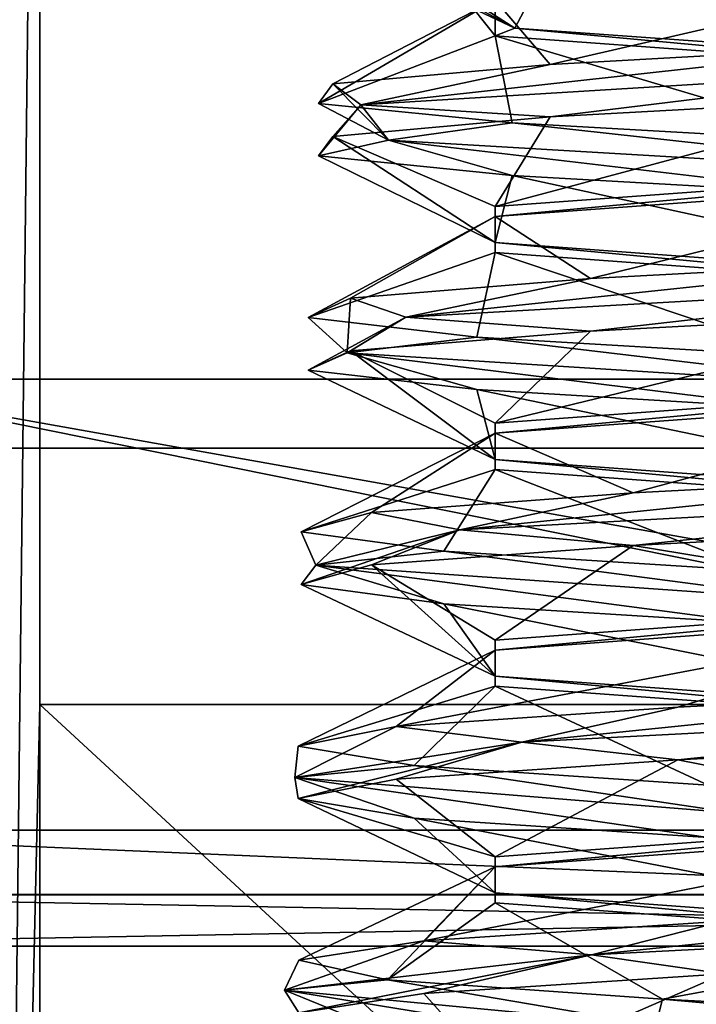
# Model space of a CAD drawing. Header units: millimetres. Extents: x -50 to 50, y -120 to 419.
# Tile 102 of 241: x -3.57 to -1.08, y 104.14 to 107.77. Entities that reach past the tile are written whole.
import ezdxf

# ---------------------------------------------------------------- set-up
doc = ezdxf.new("R2010")
doc.units = ezdxf.units.MM
doc.header["$LTSCALE"] = 81.481481
for name, color, linetype in [('1162', 7, 'CONTINUOUS'), ('1306', 7, 'CONTINUOUS'), ('1333', 7, 'CONTINUOUS'), ('1471', 7, 'CONTINUOUS'), ('1472', 7, 'CONTINUOUS'), ('1473', 7, 'CONTINUOUS'), ('1474', 7, 'CONTINUOUS'), ('1475', 7, 'CONTINUOUS'), ('1476', 7, 'CONTINUOUS'), ('1540', 7, 'CONTINUOUS'), ('1541', 7, 'CONTINUOUS'), ('1542', 7, 'CONTINUOUS'), ('1543', 7, 'CONTINUOUS'), ('1544', 7, 'CONTINUOUS'), ('23', 7, 'CONTINUOUS'), ('24', 7, 'CONTINUOUS'), ('39', 7, 'CONTINUOUS'), ('41', 7, 'CONTINUOUS'), ('47', 7, 'CONTINUOUS'), ('48', 7, 'CONTINUOUS'), ('50', 7, 'CONTINUOUS'), ('53', 7, 'CONTINUOUS'), ('64', 7, 'CONTINUOUS'), ('65', 7, 'CONTINUOUS')]:
    doc.layers.add(name, color=color, linetype=linetype)

msp = doc.modelspace()

# ---------------------------------------------------------------- linework, layer by layer
at = {"layer": '1162', "linetype": 'CONTINUOUS'}
for points in [[(-19.0165, 106.1934, 71), (23.5, 120, 71), (-23.5, 120, 71), (-19.0165, 106.1934, 71)], [(19.0165, 106.1934, 71), (23.5, 120, 71), (-19.0165, 106.1934, 71), (19.0165, 106.1934, 71)], [(-13.8172, 100.9912, 71), (19.0165, 106.1934, 71), (-19.0165, 106.1934, 71), (-13.8172, 100.9912, 71)], [(13.8172, 100.9912, 71), (19.0165, 106.1934, 71), (-13.8172, 100.9912, 71), (13.8172, 100.9912, 71)]]:
    msp.add_3dface(points, dxfattribs=at)
at = {"layer": '1306', "linetype": 'CONTINUOUS'}
for points in [[(0, 111, 59), (3.5, 105.2476, 59), (-3.5, 111.7084, 59), (0, 111, 59)], [(-3.5, 111.7084, 59), (3.5, 105.2476, 59), (-3.5, 105.2476, 59), (-3.5, 111.7084, 59)], [(3.5, 98.7868, 59), (-3.5, 98.7868, 59), (-3.5, 105.2476, 59), (3.5, 98.7868, 59)], [(3.5, 105.2476, 59), (3.5, 98.7868, 59), (-3.5, 105.2476, 59), (3.5, 105.2476, 59)]]:
    msp.add_3dface(points, dxfattribs=at)
at = {"layer": '1333', "linetype": 'CONTINUOUS'}
for points in [[(-3.5, 111.7084, 59), (-3.6463, 98.8733, 59.0219), (-3.6671, 111.805, 59.0288), (-3.5, 111.7084, 59)], [(-3.5, 111.7084, 59), (-3.5, 105.2476, 59), (-3.6463, 98.8733, 59.0219), (-3.5, 111.7084, 59)], [(-3.5, 105.2476, 59), (-3.5, 98.7868, 59), (-3.6463, 98.8733, 59.0219), (-3.5, 105.2476, 59)]]:
    msp.add_3dface(points, dxfattribs=at)
at = {"layer": '1471', "linetype": 'CONTINUOUS'}
for points in [[(0.7769, 105.2386, 66.4812), (-1.7201, 105.108, 65.9497), (0.2496, 105.3095, 66.5345), (0.7769, 105.2386, 66.4812)], [(0.2496, 105.3095, 66.5345), (-1.7201, 105.108, 65.9497), (-1.1451, 105.2376, 66.2749), (0.2496, 105.3095, 66.5345)], [(-1.1451, 105.2376, 66.2749), (-1.7201, 105.108, 65.9497), (-2.1845, 105.1657, 65.3093), (-1.1451, 105.2376, 66.2749)], [(-1.7201, 105.108, 65.9497), (0.7769, 105.2386, 66.4812), (-1.1451, 105.0436, 66.2749), (-1.7201, 105.108, 65.9497)], [(-1.1451, 105.0436, 66.2749), (0.7769, 105.2386, 66.4812), (0.2496, 105.1155, 66.5345), (-1.1451, 105.0436, 66.2749)], [(-1.7201, 105.108, 65.9497), (-2.5587, 104.9773, 63.5384), (-2.1845, 105.1657, 65.3093), (-1.7201, 105.108, 65.9497)], [(-2.1845, 105.1657, 65.3093), (-2.5587, 104.9773, 63.5384), (-2.546, 105.0939, 63.9375), (-2.1845, 105.1657, 65.3093)], [(-2.5587, 104.9773, 63.5384), (-1.7201, 105.108, 65.9497), (-2.546, 104.8999, 63.9375), (-2.5587, 104.9773, 63.5384)], [(-2.546, 105.0939, 63.9375), (-2.5587, 104.9773, 63.5384), (-2.1176, 105.022, 62.5851), (-2.546, 105.0939, 63.9375)], [(-2.546, 104.8999, 63.9375), (-1.7201, 105.108, 65.9497), (-2.1845, 104.9718, 65.3093), (-2.546, 104.8999, 63.9375)], [(-2.1845, 104.9718, 65.3093), (-1.7201, 105.108, 65.9497), (-1.1451, 105.0436, 66.2749), (-2.1845, 104.9718, 65.3093)], [(-2.5587, 104.9773, 63.5384), (-0.9303, 104.8466, 61.5721), (-2.1176, 105.022, 62.5851), (-2.5587, 104.9773, 63.5384)], [(-2.1176, 105.022, 62.5851), (-0.9303, 104.8466, 61.5721), (-1.0321, 104.9501, 61.6717), (-2.1176, 105.022, 62.5851)], [(-0.9303, 104.8466, 61.5721), (-2.5587, 104.9773, 63.5384), (-1.0321, 104.7561, 61.6717), (-0.9303, 104.8466, 61.5721)], [(-1.0321, 104.7561, 61.6717), (-2.5587, 104.9773, 63.5384), (-2.1176, 104.828, 62.5851), (-1.0321, 104.7561, 61.6717)], [(-2.1176, 104.828, 62.5851), (-2.5587, 104.9773, 63.5384), (-2.546, 104.8999, 63.9375), (-2.1176, 104.828, 62.5851)], [(1.0801, 104.4545, 66.365), (-1.4637, 104.3239, 66.1488), (0.4354, 104.5189, 66.5093), (1.0801, 104.4545, 66.365)], [(0.4354, 104.5189, 66.5093), (-1.4637, 104.3239, 66.1488), (-0.9746, 104.447, 66.3529), (0.4354, 104.5189, 66.5093)], [(-0.9746, 104.447, 66.3529), (-1.4637, 104.3239, 66.1488), (-2.0822, 104.3751, 65.4665), (-0.9746, 104.447, 66.3529)], [(-1.4637, 104.3239, 66.1488), (1.0801, 104.4545, 66.365), (-0.9746, 104.253, 66.3529), (-1.4637, 104.3239, 66.1488)], [(-1.4637, 104.3239, 66.1488), (-2.5963, 104.1932, 63.8608), (-2.0822, 104.3751, 65.4665), (-1.4637, 104.3239, 66.1488)], [(-2.0822, 104.3751, 65.4665), (-2.5963, 104.1932, 63.8608), (-2.5437, 104.3032, 64.125), (-2.0822, 104.3751, 65.4665)], [(-2.5963, 104.1932, 63.8608), (-1.4637, 104.3239, 66.1488), (-2.5437, 104.1093, 64.125), (-2.5963, 104.1932, 63.8608)], [(-2.5437, 104.3032, 64.125), (-2.5963, 104.1932, 63.8608), (-2.2159, 104.2314, 62.7447), (-2.5437, 104.3032, 64.125)], [(-2.5437, 104.1093, 64.125), (-1.4637, 104.3239, 66.1488), (-2.0822, 104.1811, 65.4665), (-2.5437, 104.1093, 64.125)], [(-2.0822, 104.1811, 65.4665), (-1.4637, 104.3239, 66.1488), (-0.9746, 104.253, 66.3529), (-2.0822, 104.1811, 65.4665)], [(-2.5963, 104.1932, 63.8608), (-1.2256, 104.0625, 61.707), (-2.2159, 104.2314, 62.7447), (-2.5963, 104.1932, 63.8608)], [(-2.2159, 104.2314, 62.7447), (-1.2256, 104.0625, 61.707), (-1.2005, 104.1595, 61.7539), (-2.2159, 104.2314, 62.7447)], [(-1.2256, 104.0625, 61.707), (-2.5963, 104.1932, 63.8608), (-1.2005, 103.9655, 61.7539), (-1.2256, 104.0625, 61.707)], [(-1.2005, 103.9655, 61.7539), (-2.5963, 104.1932, 63.8608), (-2.2159, 104.0374, 62.7447), (-1.2005, 103.9655, 61.7539)], [(-2.2159, 104.0374, 62.7447), (-2.5963, 104.1932, 63.8608), (-2.5437, 104.1093, 64.125), (-2.2159, 104.0374, 62.7447)], [(-1.2256, 104.0625, 61.707), (1.3267, 103.9318, 61.764), (-1.2005, 104.1595, 61.7539), (-1.2256, 104.0625, 61.707)], [(-1.2005, 104.1595, 61.7539), (1.3267, 103.9318, 61.764), (0.1874, 104.0876, 61.4601), (-1.2005, 104.1595, 61.7539)]]:
    msp.add_3dface(points, dxfattribs=at)
at = {"layer": '1472', "linetype": 'CONTINUOUS'}
for points in [[(-1.1451, 105.0436, 66.2749), (0.2496, 105.1155, 66.5345), (0, 104.8184, 66.1), (-1.1451, 105.0436, 66.2749)], [(-2.1845, 104.9718, 65.3093), (-1.1451, 105.0436, 66.2749), (-1.8186, 104.685, 65.0501), (-2.1845, 104.9718, 65.3093)], [(-1.8186, 104.685, 65.0501), (-1.1451, 105.0436, 66.2749), (0, 104.8184, 66.1), (-1.8186, 104.685, 65.0501)], [(-2.546, 104.8999, 63.9375), (-2.1845, 104.9718, 65.3093), (-1.8186, 104.685, 65.0501), (-2.546, 104.8999, 63.9375)], [(-2.1176, 104.828, 62.5851), (-2.546, 104.8999, 63.9375), (-1.8186, 104.5517, 62.9499), (-2.1176, 104.828, 62.5851)], [(-1.8186, 104.5517, 62.9499), (-2.546, 104.8999, 63.9375), (-1.8186, 104.685, 65.0501), (-1.8186, 104.5517, 62.9499)], [(-1.0321, 104.7561, 61.6717), (-2.1176, 104.828, 62.5851), (0, 104.4184, 61.9), (-1.0321, 104.7561, 61.6717)], [(0, 104.4184, 61.9), (-2.1176, 104.828, 62.5851), (-1.8186, 104.5517, 62.9499), (0, 104.4184, 61.9)], [(-2.0822, 104.1811, 65.4665), (-0.9746, 104.253, 66.3529), (-1.8186, 103.885, 65.0501), (-2.0822, 104.1811, 65.4665)], [(-1.8186, 103.885, 65.0501), (-0.9746, 104.253, 66.3529), (0, 104.0184, 66.1), (-1.8186, 103.885, 65.0501)], [(-2.5437, 104.1093, 64.125), (-2.0822, 104.1811, 65.4665), (-1.8186, 103.885, 65.0501), (-2.5437, 104.1093, 64.125)]]:
    msp.add_3dface(points, dxfattribs=at)
at = {"layer": '1473', "linetype": 'CONTINUOUS'}
for points in [[(-1.1451, 105.2376, 66.2749), (-2.1845, 105.1657, 65.3093), (0, 105.5816, 66.1), (-1.1451, 105.2376, 66.2749)], [(0, 105.5816, 66.1), (-2.1845, 105.1657, 65.3093), (-1.8186, 105.4483, 65.0501), (0, 105.5816, 66.1)], [(0.2496, 105.3095, 66.5345), (-1.1451, 105.2376, 66.2749), (0, 105.5816, 66.1), (0.2496, 105.3095, 66.5345)], [(-2.1845, 105.1657, 65.3093), (-2.546, 105.0939, 63.9375), (-1.8186, 105.4483, 65.0501), (-2.1845, 105.1657, 65.3093)], [(-1.8186, 105.4483, 65.0501), (-2.546, 105.0939, 63.9375), (-1.8186, 105.315, 62.9499), (-1.8186, 105.4483, 65.0501)], [(-2.546, 105.0939, 63.9375), (-2.1176, 105.022, 62.5851), (-1.8186, 105.315, 62.9499), (-2.546, 105.0939, 63.9375)], [(-2.1176, 105.022, 62.5851), (-1.0321, 104.9501, 61.6717), (-1.8186, 105.315, 62.9499), (-2.1176, 105.022, 62.5851)], [(-1.8186, 105.315, 62.9499), (-1.0321, 104.9501, 61.6717), (0, 105.1816, 61.9), (-1.8186, 105.315, 62.9499)], [(-0.9746, 104.447, 66.3529), (-2.0822, 104.3751, 65.4665), (0, 104.7816, 66.1), (-0.9746, 104.447, 66.3529)], [(0, 104.7816, 66.1), (-2.0822, 104.3751, 65.4665), (-1.8186, 104.6483, 65.0501), (0, 104.7816, 66.1)], [(-2.0822, 104.3751, 65.4665), (-2.5437, 104.3032, 64.125), (-1.8186, 104.6483, 65.0501), (-2.0822, 104.3751, 65.4665)], [(-2.5437, 104.3032, 64.125), (-2.2159, 104.2314, 62.7447), (-1.8186, 104.6483, 65.0501), (-2.5437, 104.3032, 64.125)], [(-1.8186, 104.6483, 65.0501), (-2.2159, 104.2314, 62.7447), (-1.8186, 104.515, 62.9499), (-1.8186, 104.6483, 65.0501)], [(-2.2159, 104.2314, 62.7447), (-1.2005, 104.1595, 61.7539), (-1.8186, 104.515, 62.9499), (-2.2159, 104.2314, 62.7447)], [(-1.8186, 104.515, 62.9499), (-1.2005, 104.1595, 61.7539), (0, 104.3816, 61.9), (-1.8186, 104.515, 62.9499)], [(-1.2005, 104.1595, 61.7539), (0.1874, 104.0876, 61.4601), (0, 104.3816, 61.9), (-1.2005, 104.1595, 61.7539)]]:
    msp.add_3dface(points, dxfattribs=at)
at = {"layer": '1474', "linetype": 'CONTINUOUS'}
for points in [[(-0.1855, 107.5909, 66.5934), (-2.3145, 107.4602, 65.1845), (-0.3118, 107.6814, 66.5276), (-0.1855, 107.5909, 66.5934)], [(-0.3118, 107.6814, 66.5276), (-2.3145, 107.4602, 65.1845), (-1.6157, 107.6095, 65.9687), (-0.3118, 107.6814, 66.5276)], [(-1.6157, 107.6095, 65.9687), (-2.3145, 107.4602, 65.1845), (-2.4182, 107.5376, 64.7989), (-1.6157, 107.6095, 65.9687)], [(-2.3145, 107.4602, 65.1845), (-0.1855, 107.5909, 66.5934), (-1.6157, 107.4155, 65.9687), (-2.3145, 107.4602, 65.1845)], [(-1.6157, 107.4155, 65.9687), (-0.1855, 107.5909, 66.5934), (-0.3118, 107.4874, 66.5276), (-1.6157, 107.4155, 65.9687)], [(-2.4182, 107.5376, 64.7989), (-2.212, 107.3295, 62.6336), (-2.4705, 107.4657, 63.3812), (-2.4182, 107.5376, 64.7989)], [(-2.3145, 107.4602, 65.1845), (-2.212, 107.3295, 62.6336), (-2.4182, 107.5376, 64.7989), (-2.3145, 107.4602, 65.1845)], [(-2.4705, 107.4657, 63.3812), (-2.212, 107.3295, 62.6336), (-1.7561, 107.3939, 62.1555), (-2.4705, 107.4657, 63.3812)], [(-2.212, 107.3295, 62.6336), (-2.3145, 107.4602, 65.1845), (-2.4705, 107.2718, 63.3812), (-2.212, 107.3295, 62.6336)], [(-2.4705, 107.2718, 63.3812), (-2.3145, 107.4602, 65.1845), (-2.4182, 107.3436, 64.7989), (-2.4705, 107.2718, 63.3812)], [(-2.4182, 107.3436, 64.7989), (-2.3145, 107.4602, 65.1845), (-1.6157, 107.4155, 65.9687), (-2.4182, 107.3436, 64.7989)], [(-2.212, 107.3295, 62.6336), (0.0232, 107.1989, 61.4001), (-1.7561, 107.3939, 62.1555), (-2.212, 107.3295, 62.6336)], [(-1.7561, 107.3939, 62.1555), (0.0232, 107.1989, 61.4001), (-0.4969, 107.322, 61.5021), (-1.7561, 107.3939, 62.1555)], [(-1.7561, 107.1999, 62.1555), (-2.212, 107.3295, 62.6336), (-2.4705, 107.2718, 63.3812), (-1.7561, 107.1999, 62.1555)], [(0.0232, 107.1989, 61.4001), (-2.212, 107.3295, 62.6336), (-0.4969, 107.128, 61.5021), (0.0232, 107.1989, 61.4001)], [(-0.4969, 107.128, 61.5021), (-2.212, 107.3295, 62.6336), (-1.7561, 107.1999, 62.1555), (-0.4969, 107.128, 61.5021)], [(0.1392, 106.8068, 66.5963), (-2.1488, 106.6761, 65.4637), (-0.125, 106.8907, 66.5437), (0.1392, 106.8068, 66.5963)], [(-0.125, 106.8907, 66.5437), (-2.1488, 106.6761, 65.4637), (-1.4665, 106.8189, 66.0822), (-0.125, 106.8907, 66.5437)], [(-1.4665, 106.8189, 66.0822), (-2.1488, 106.6761, 65.4637), (-2.3529, 106.747, 64.9746), (-1.4665, 106.8189, 66.0822)], [(-2.1488, 106.6761, 65.4637), (0.1392, 106.8068, 66.5963), (-1.4665, 106.6249, 66.0822), (-2.1488, 106.6761, 65.4637)], [(-1.4665, 106.6249, 66.0822), (0.1392, 106.8068, 66.5963), (-0.125, 106.6968, 66.5437), (-1.4665, 106.6249, 66.0822)], [(-2.3529, 106.747, 64.9746), (-2.365, 106.5455, 62.9199), (-2.5093, 106.6751, 63.5646), (-2.3529, 106.747, 64.9746)], [(-2.1488, 106.6761, 65.4637), (-2.365, 106.5455, 62.9199), (-2.3529, 106.747, 64.9746), (-2.1488, 106.6761, 65.4637)], [(-2.365, 106.5455, 62.9199), (-2.1488, 106.6761, 65.4637), (-2.5093, 106.4811, 63.5646), (-2.365, 106.5455, 62.9199)], [(-2.5093, 106.4811, 63.5646), (-2.1488, 106.6761, 65.4637), (-2.3529, 106.553, 64.9746), (-2.5093, 106.4811, 63.5646)], [(-2.5093, 106.6751, 63.5646), (-2.365, 106.5455, 62.9199), (-1.887, 106.6032, 62.2897), (-2.5093, 106.6751, 63.5646)], [(-2.3529, 106.553, 64.9746), (-2.1488, 106.6761, 65.4637), (-1.4665, 106.6249, 66.0822), (-2.3529, 106.553, 64.9746)], [(-2.365, 106.5455, 62.9199), (-0.301, 106.4148, 61.4175), (-1.887, 106.6032, 62.2897), (-2.365, 106.5455, 62.9199)], [(-1.887, 106.6032, 62.2897), (-0.301, 106.4148, 61.4175), (-0.6793, 106.5314, 61.5455), (-1.887, 106.6032, 62.2897)], [(-1.887, 106.4093, 62.2897), (-2.365, 106.5455, 62.9199), (-2.5093, 106.4811, 63.5646), (-1.887, 106.4093, 62.2897)], [(-0.301, 106.4148, 61.4175), (-2.365, 106.5455, 62.9199), (-0.6793, 106.3374, 61.5455), (-0.301, 106.4148, 61.4175)], [(-0.6793, 106.3374, 61.5455), (-2.365, 106.5455, 62.9199), (-1.887, 106.4093, 62.2897), (-0.6793, 106.3374, 61.5455)], [(0.4616, 106.0227, 66.5587), (-1.9497, 105.892, 65.7201), (0.0625, 106.1001, 66.546), (0.4616, 106.0227, 66.5587)], [(0.0625, 106.1001, 66.546), (-1.9497, 105.892, 65.7201), (-1.3093, 106.0282, 66.1845), (0.0625, 106.1001, 66.546)], [(-1.3093, 106.0282, 66.1845), (-1.9497, 105.892, 65.7201), (-2.2749, 105.9564, 65.1451), (-1.3093, 106.0282, 66.1845)], [(-1.9497, 105.892, 65.7201), (0.4616, 106.0227, 66.5587), (-1.3093, 105.8343, 66.1845), (-1.9497, 105.892, 65.7201)], [(-1.3093, 105.8343, 66.1845), (0.4616, 106.0227, 66.5587), (0.0625, 105.9061, 66.546), (-1.3093, 105.8343, 66.1845)], [(-2.2749, 105.9564, 65.1451), (-2.4812, 105.7614, 63.2231), (-2.5345, 105.8845, 63.7504), (-2.2749, 105.9564, 65.1451)], [(-1.9497, 105.892, 65.7201), (-2.4812, 105.7614, 63.2231), (-2.2749, 105.9564, 65.1451), (-1.9497, 105.892, 65.7201)], [(-2.4812, 105.7614, 63.2231), (-1.9497, 105.892, 65.7201), (-2.5345, 105.6905, 63.7504), (-2.4812, 105.7614, 63.2231)], [(-2.5345, 105.6905, 63.7504), (-1.9497, 105.892, 65.7201), (-2.2749, 105.7624, 65.1451), (-2.5345, 105.6905, 63.7504)], [(-2.2749, 105.7624, 65.1451), (-1.9497, 105.892, 65.7201), (-1.3093, 105.8343, 66.1845), (-2.2749, 105.7624, 65.1451)], [(-2.5345, 105.8845, 63.7504), (-2.4812, 105.7614, 63.2231), (-2.0078, 105.8126, 62.4331), (-2.5345, 105.8845, 63.7504)], [(-2.4812, 105.7614, 63.2231), (-0.6205, 105.6307, 61.4751), (-2.0078, 105.8126, 62.4331), (-2.4812, 105.7614, 63.2231)], [(-2.0078, 105.8126, 62.4331), (-0.6205, 105.6307, 61.4751), (-0.858, 105.7407, 61.6021), (-2.0078, 105.8126, 62.4331)], [(-2.0078, 105.6186, 62.4331), (-2.4812, 105.7614, 63.2231), (-2.5345, 105.6905, 63.7504), (-2.0078, 105.6186, 62.4331)], [(-0.6205, 105.6307, 61.4751), (-2.4812, 105.7614, 63.2231), (-0.858, 105.5468, 61.6021), (-0.6205, 105.6307, 61.4751)], [(-0.858, 105.5468, 61.6021), (-2.4812, 105.7614, 63.2231), (-2.0078, 105.6186, 62.4331), (-0.858, 105.5468, 61.6021)]]:
    msp.add_3dface(points, dxfattribs=at)
at = {"layer": '1475', "linetype": 'CONTINUOUS'}
for points in [[(-2.4182, 108.0624, 63.2011), (-2.4705, 108.1343, 64.6188), (-1.7461, 107.7434, 62.8333), (-2.4182, 108.0624, 63.2011)], [(-1.7461, 107.7434, 62.8333), (-2.4705, 108.1343, 64.6188), (-1.9401, 107.8684, 64.8036), (-1.7461, 107.7434, 62.8333)], [(-1.6157, 107.9905, 62.0313), (-2.4182, 108.0624, 63.2011), (-1.7461, 107.7434, 62.8333), (-1.6157, 107.9905, 62.0313)], [(0, 107.6184, 61.9), (-1.6157, 107.9905, 62.0313), (-1.7461, 107.7434, 62.8333), (0, 107.6184, 61.9)], [(-0.3118, 107.9186, 61.4724), (-1.6157, 107.9905, 62.0313), (0, 107.6184, 61.9), (-0.3118, 107.9186, 61.4724)], [(-1.6157, 107.4155, 65.9687), (-0.3118, 107.4874, 66.5276), (-1.8186, 107.085, 65.0501), (-1.6157, 107.4155, 65.9687)], [(-1.8186, 107.085, 65.0501), (-0.3118, 107.4874, 66.5276), (0, 107.2184, 66.1), (-1.8186, 107.085, 65.0501)], [(-2.4182, 107.3436, 64.7989), (-1.6157, 107.4155, 65.9687), (-1.8186, 107.085, 65.0501), (-2.4182, 107.3436, 64.7989)], [(-2.4705, 107.2718, 63.3812), (-2.4182, 107.3436, 64.7989), (-1.8186, 106.9517, 62.9499), (-2.4705, 107.2718, 63.3812)], [(-1.8186, 106.9517, 62.9499), (-2.4182, 107.3436, 64.7989), (-1.8186, 107.085, 65.0501), (-1.8186, 106.9517, 62.9499)], [(-1.7561, 107.1999, 62.1555), (-2.4705, 107.2718, 63.3812), (-1.8186, 106.9517, 62.9499), (-1.7561, 107.1999, 62.1555)], [(0, 106.8184, 61.9), (-1.7561, 107.1999, 62.1555), (-1.8186, 106.9517, 62.9499), (0, 106.8184, 61.9)], [(-0.4969, 107.128, 61.5021), (-1.7561, 107.1999, 62.1555), (0, 106.8184, 61.9), (-0.4969, 107.128, 61.5021)], [(-1.4665, 106.6249, 66.0822), (-0.125, 106.6968, 66.5437), (-1.8186, 106.285, 65.0501), (-1.4665, 106.6249, 66.0822)], [(-1.8186, 106.285, 65.0501), (-0.125, 106.6968, 66.5437), (0, 106.4184, 66.1), (-1.8186, 106.285, 65.0501)], [(-2.3529, 106.553, 64.9746), (-1.4665, 106.6249, 66.0822), (-1.8186, 106.285, 65.0501), (-2.3529, 106.553, 64.9746)], [(-2.5093, 106.4811, 63.5646), (-2.3529, 106.553, 64.9746), (-1.8186, 106.1517, 62.9499), (-2.5093, 106.4811, 63.5646)], [(-1.8186, 106.1517, 62.9499), (-2.3529, 106.553, 64.9746), (-1.8186, 106.285, 65.0501), (-1.8186, 106.1517, 62.9499)], [(-1.887, 106.4093, 62.2897), (-2.5093, 106.4811, 63.5646), (-1.8186, 106.1517, 62.9499), (-1.887, 106.4093, 62.2897)], [(-0.6793, 106.3374, 61.5455), (-1.887, 106.4093, 62.2897), (0, 106.0184, 61.9), (-0.6793, 106.3374, 61.5455)], [(0, 106.0184, 61.9), (-1.887, 106.4093, 62.2897), (-1.8186, 106.1517, 62.9499), (0, 106.0184, 61.9)], [(-1.3093, 105.8343, 66.1845), (0.0625, 105.9061, 66.546), (0, 105.6184, 66.1), (-1.3093, 105.8343, 66.1845)], [(-2.2749, 105.7624, 65.1451), (-1.3093, 105.8343, 66.1845), (-1.8186, 105.485, 65.0501), (-2.2749, 105.7624, 65.1451)], [(-1.3093, 105.8343, 66.1845), (0, 105.6184, 66.1), (-1.8186, 105.485, 65.0501), (-1.3093, 105.8343, 66.1845)], [(-2.5345, 105.6905, 63.7504), (-2.2749, 105.7624, 65.1451), (-1.8186, 105.3517, 62.9499), (-2.5345, 105.6905, 63.7504)], [(-1.8186, 105.3517, 62.9499), (-2.2749, 105.7624, 65.1451), (-1.8186, 105.485, 65.0501), (-1.8186, 105.3517, 62.9499)], [(-2.0078, 105.6186, 62.4331), (-2.5345, 105.6905, 63.7504), (-1.8186, 105.3517, 62.9499), (-2.0078, 105.6186, 62.4331)], [(-0.858, 105.5468, 61.6021), (-2.0078, 105.6186, 62.4331), (0, 105.2184, 61.9), (-0.858, 105.5468, 61.6021)], [(0, 105.2184, 61.9), (-2.0078, 105.6186, 62.4331), (-1.8186, 105.3517, 62.9499), (0, 105.2184, 61.9)]]:
    msp.add_3dface(points, dxfattribs=at)
at = {"layer": '1476', "linetype": 'CONTINUOUS'}
for points in [[(0, 107.9816, 66.1), (-1.6157, 107.6095, 65.9687), (-1.8186, 107.8483, 65.0501), (0, 107.9816, 66.1)], [(-0.3118, 107.6814, 66.5276), (-1.6157, 107.6095, 65.9687), (0, 107.9816, 66.1), (-0.3118, 107.6814, 66.5276)], [(-2.4182, 107.5376, 64.7989), (-2.4705, 107.4657, 63.3812), (-1.8186, 107.8483, 65.0501), (-2.4182, 107.5376, 64.7989)], [(-1.8186, 107.8483, 65.0501), (-2.4705, 107.4657, 63.3812), (-1.8186, 107.715, 62.9499), (-1.8186, 107.8483, 65.0501)], [(-1.6157, 107.6095, 65.9687), (-2.4182, 107.5376, 64.7989), (-1.8186, 107.8483, 65.0501), (-1.6157, 107.6095, 65.9687)], [(-2.4705, 107.4657, 63.3812), (-1.7561, 107.3939, 62.1555), (-1.8186, 107.715, 62.9499), (-2.4705, 107.4657, 63.3812)], [(-1.7561, 107.3939, 62.1555), (-0.4969, 107.322, 61.5021), (-1.8186, 107.715, 62.9499), (-1.7561, 107.3939, 62.1555)], [(-1.8186, 107.715, 62.9499), (-0.4969, 107.322, 61.5021), (0, 107.5816, 61.9), (-1.8186, 107.715, 62.9499)], [(0, 107.1816, 66.1), (-1.4665, 106.8189, 66.0822), (-1.8186, 107.0483, 65.0501), (0, 107.1816, 66.1)], [(-0.125, 106.8907, 66.5437), (-1.4665, 106.8189, 66.0822), (0, 107.1816, 66.1), (-0.125, 106.8907, 66.5437)], [(-2.3529, 106.747, 64.9746), (-2.5093, 106.6751, 63.5646), (-1.8186, 107.0483, 65.0501), (-2.3529, 106.747, 64.9746)], [(-1.8186, 107.0483, 65.0501), (-2.5093, 106.6751, 63.5646), (-1.8186, 106.915, 62.9499), (-1.8186, 107.0483, 65.0501)], [(-1.4665, 106.8189, 66.0822), (-2.3529, 106.747, 64.9746), (-1.8186, 107.0483, 65.0501), (-1.4665, 106.8189, 66.0822)], [(-2.5093, 106.6751, 63.5646), (-1.887, 106.6032, 62.2897), (-1.8186, 106.915, 62.9499), (-2.5093, 106.6751, 63.5646)], [(-1.887, 106.6032, 62.2897), (-0.6793, 106.5314, 61.5455), (-1.8186, 106.915, 62.9499), (-1.887, 106.6032, 62.2897)], [(-1.8186, 106.915, 62.9499), (-0.6793, 106.5314, 61.5455), (0, 106.7816, 61.9), (-1.8186, 106.915, 62.9499)], [(0, 106.3816, 66.1), (-1.3093, 106.0282, 66.1845), (-1.8186, 106.2483, 65.0501), (0, 106.3816, 66.1)], [(0.0625, 106.1001, 66.546), (-1.3093, 106.0282, 66.1845), (0, 106.3816, 66.1), (0.0625, 106.1001, 66.546)], [(-2.2749, 105.9564, 65.1451), (-2.5345, 105.8845, 63.7504), (-1.8186, 106.2483, 65.0501), (-2.2749, 105.9564, 65.1451)], [(-1.8186, 106.2483, 65.0501), (-2.5345, 105.8845, 63.7504), (-1.8186, 106.115, 62.9499), (-1.8186, 106.2483, 65.0501)], [(-1.3093, 106.0282, 66.1845), (-2.2749, 105.9564, 65.1451), (-1.8186, 106.2483, 65.0501), (-1.3093, 106.0282, 66.1845)], [(-2.5345, 105.8845, 63.7504), (-2.0078, 105.8126, 62.4331), (-1.8186, 106.115, 62.9499), (-2.5345, 105.8845, 63.7504)], [(-2.0078, 105.8126, 62.4331), (-0.858, 105.7407, 61.6021), (-1.8186, 106.115, 62.9499), (-2.0078, 105.8126, 62.4331)], [(-0.858, 105.7407, 61.6021), (0, 105.9816, 61.9), (-1.8186, 106.115, 62.9499), (-0.858, 105.7407, 61.6021)]]:
    msp.add_3dface(points, dxfattribs=at)
at = {"layer": '1540', "linetype": 'CONTINUOUS'}
for points in [[(-1.8186, 104.685, 65.0501), (0, 104.8184, 66.1), (-1.8186, 104.6483, 65.0501), (-1.8186, 104.685, 65.0501)], [(0, 104.8184, 66.1), (0, 104.7816, 66.1), (-1.8186, 104.6483, 65.0501), (0, 104.8184, 66.1)], [(-1.8186, 104.5517, 62.9499), (-1.8186, 104.685, 65.0501), (-1.8186, 104.6483, 65.0501), (-1.8186, 104.5517, 62.9499)], [(-1.8186, 104.5517, 62.9499), (-1.8186, 104.6483, 65.0501), (-1.8186, 104.515, 62.9499), (-1.8186, 104.5517, 62.9499)], [(0, 104.4184, 61.9), (-1.8186, 104.5517, 62.9499), (0, 104.3816, 61.9), (0, 104.4184, 61.9)], [(-1.8186, 104.5517, 62.9499), (-1.8186, 104.515, 62.9499), (0, 104.3816, 61.9), (-1.8186, 104.5517, 62.9499)]]:
    msp.add_3dface(points, dxfattribs=at)
at = {"layer": '1541', "linetype": 'CONTINUOUS'}
for points in [[(0, 105.5816, 66.1), (-1.8186, 105.4483, 65.0501), (0, 105.6184, 66.1), (0, 105.5816, 66.1)], [(0, 105.6184, 66.1), (-1.8186, 105.4483, 65.0501), (-1.8186, 105.485, 65.0501), (0, 105.6184, 66.1)], [(-1.8186, 105.4483, 65.0501), (-1.8186, 105.315, 62.9499), (-1.8186, 105.485, 65.0501), (-1.8186, 105.4483, 65.0501)], [(-1.8186, 105.315, 62.9499), (-1.8186, 105.3517, 62.9499), (-1.8186, 105.485, 65.0501), (-1.8186, 105.315, 62.9499)], [(-1.8186, 105.315, 62.9499), (0, 105.1816, 61.9), (-1.8186, 105.3517, 62.9499), (-1.8186, 105.315, 62.9499)], [(0, 105.1816, 61.9), (0, 105.2184, 61.9), (-1.8186, 105.3517, 62.9499), (0, 105.1816, 61.9)]]:
    msp.add_3dface(points, dxfattribs=at)
at = {"layer": '1542', "linetype": 'CONTINUOUS'}
for points in [[(-1.8186, 106.285, 65.0501), (0, 106.4184, 66.1), (-1.8186, 106.2483, 65.0501), (-1.8186, 106.285, 65.0501)], [(0, 106.4184, 66.1), (0, 106.3816, 66.1), (-1.8186, 106.2483, 65.0501), (0, 106.4184, 66.1)], [(-1.8186, 106.1517, 62.9499), (-1.8186, 106.285, 65.0501), (-1.8186, 106.115, 62.9499), (-1.8186, 106.1517, 62.9499)], [(-1.8186, 106.285, 65.0501), (-1.8186, 106.2483, 65.0501), (-1.8186, 106.115, 62.9499), (-1.8186, 106.285, 65.0501)], [(0, 106.0184, 61.9), (-1.8186, 106.1517, 62.9499), (0, 105.9816, 61.9), (0, 106.0184, 61.9)], [(0, 105.9816, 61.9), (-1.8186, 106.1517, 62.9499), (-1.8186, 106.115, 62.9499), (0, 105.9816, 61.9)]]:
    msp.add_3dface(points, dxfattribs=at)
at = {"layer": '1543', "linetype": 'CONTINUOUS'}
for points in [[(-1.8186, 107.085, 65.0501), (0, 107.2184, 66.1), (-1.8186, 107.0483, 65.0501), (-1.8186, 107.085, 65.0501)], [(0, 107.2184, 66.1), (0, 107.1816, 66.1), (-1.8186, 107.0483, 65.0501), (0, 107.2184, 66.1)], [(-1.8186, 106.9517, 62.9499), (-1.8186, 107.085, 65.0501), (-1.8186, 106.915, 62.9499), (-1.8186, 106.9517, 62.9499)], [(-1.8186, 107.085, 65.0501), (-1.8186, 107.0483, 65.0501), (-1.8186, 106.915, 62.9499), (-1.8186, 107.085, 65.0501)], [(0, 106.8184, 61.9), (-1.8186, 106.9517, 62.9499), (0, 106.7816, 61.9), (0, 106.8184, 61.9)], [(-1.8186, 106.9517, 62.9499), (-1.8186, 106.915, 62.9499), (0, 106.7816, 61.9), (-1.8186, 106.9517, 62.9499)]]:
    msp.add_3dface(points, dxfattribs=at)
at = {"layer": '1544', "linetype": 'CONTINUOUS'}
for points in [[(-1.7461, 107.7434, 62.8333), (-1.9401, 107.8684, 64.8036), (-1.8186, 107.715, 62.9499), (-1.7461, 107.7434, 62.8333)], [(-1.9401, 107.8684, 64.8036), (-1.8186, 107.8483, 65.0501), (-1.8186, 107.715, 62.9499), (-1.9401, 107.8684, 64.8036)], [(-1.7461, 107.7434, 62.8333), (-1.8186, 107.715, 62.9499), (0, 107.5816, 61.9), (-1.7461, 107.7434, 62.8333)], [(0, 107.6184, 61.9), (-1.7461, 107.7434, 62.8333), (0, 107.5816, 61.9), (0, 107.6184, 61.9)]]:
    msp.add_3dface(points, dxfattribs=at)
at = {"layer": '23', "linetype": 'CONTINUOUS'}
for points in [[(6.4893, 100.0278), (-6.4893, 100.0278), (-16.9893, 107.6565), (6.4893, 100.0278)], [(6.4893, 100.0278), (-16.9893, 107.6565), (-5.0834, 104.3551), (6.4893, 100.0278)], [(5.0834, 104.3551), (6.4893, 100.0278), (-5.0834, 104.3551), (5.0834, 104.3551)]]:
    msp.add_3dface(points, dxfattribs=at)
at = {"layer": '24', "linetype": 'CONTINUOUS'}
for points in [[(-5.0215, 104.5453, 2.3), (5.0215, 104.5453, 2.3), (-5.0215, 104.5453, 0.2), (-5.0215, 104.5453, 2.3)], [(-5.0215, 104.5453, 0.2), (5.0215, 104.5453, 2.3), (5.0215, 104.5453, 0.2), (-5.0215, 104.5453, 0.2)]]:
    msp.add_3dface(points, dxfattribs=at)
at = {"layer": '39', "linetype": 'CONTINUOUS'}
for points in [[(5.0833, 104.3551, 2.5), (-5.0215, 104.5453, 2.3), (-5.0833, 104.3551, 2.5), (5.0833, 104.3551, 2.5)], [(5.0215, 104.5453, 2.3), (-5.0215, 104.5453, 2.3), (5.0833, 104.3551, 2.5), (5.0215, 104.5453, 2.3)]]:
    msp.add_3dface(points, dxfattribs=at)
at = {"layer": '41', "linetype": 'CONTINUOUS'}
for points in [[(5.0834, 104.3551), (-5.0834, 104.3551), (5.0215, 104.5453, 0.2), (5.0834, 104.3551)], [(-5.0834, 104.3551), (-5.0215, 104.5453, 0.2), (5.0215, 104.5453, 0.2), (-5.0834, 104.3551)]]:
    msp.add_3dface(points, dxfattribs=at)
at = {"layer": '47', "linetype": 'CONTINUOUS'}
for points in [[(5.0833, 104.3551, 2.5), (-5.0833, 104.3551, 2.5), (-4.9444, 104.7831, 2.5), (5.0833, 104.3551, 2.5)], [(4.9444, 104.7831, 2.5), (5.0833, 104.3551, 2.5), (-4.9444, 104.7831, 2.5), (4.9444, 104.7831, 2.5)]]:
    msp.add_3dface(points, dxfattribs=at)
at = {"layer": '48', "linetype": 'CONTINUOUS'}
for points in [[(4.9444, 104.7831, 2.5), (-4.9444, 104.7831, 2.5), (4.9443, 104.7831), (4.9444, 104.7831, 2.5)], [(4.9443, 104.7831), (-4.9444, 104.7831, 2.5), (-4.9443, 104.7831), (4.9443, 104.7831)]]:
    msp.add_3dface(points, dxfattribs=at)
at = {"layer": '50', "linetype": 'CONTINUOUS'}
for points in [[(4.4035, 106.4474), (-4.4035, 106.4474), (4.4035, 106.4475, 4), (4.4035, 106.4474)], [(4.4035, 106.4475, 4), (-4.4035, 106.4474), (-4.4035, 106.4475, 4), (4.4035, 106.4475, 4)]]:
    msp.add_3dface(points, dxfattribs=at)
at = {"layer": '53', "linetype": 'CONTINUOUS'}
for points in [[(-5.6263, 102.6915, 6), (0, 101.8, 6), (-5.0216, 104.5454, 6), (-5.6263, 102.6915, 6)], [(-5.0216, 104.5454, 6), (0, 101.8, 6), (5.0216, 104.5454, 6), (-5.0216, 104.5454, 6)]]:
    msp.add_3dface(points, dxfattribs=at)
at = {"layer": '64', "linetype": 'CONTINUOUS'}
for points in [[(-4.4035, 106.4475, 4), (-5.0216, 104.5454, 6), (5.0216, 104.5454, 6), (-4.4035, 106.4475, 4)], [(4.4035, 106.4475, 4), (-4.4035, 106.4475, 4), (5.0216, 104.5454, 6), (4.4035, 106.4475, 4)]]:
    msp.add_3dface(points, dxfattribs=at)
at = {"layer": '65', "linetype": 'CONTINUOUS'}
for points in [[(4.9443, 104.7831), (-4.9443, 104.7831), (-4.4035, 106.4474), (4.9443, 104.7831)], [(4.9443, 104.7831), (-4.4035, 106.4474), (4.4035, 106.4474), (4.9443, 104.7831)]]:
    msp.add_3dface(points, dxfattribs=at)

doc.saveas('drawing.dxf')
